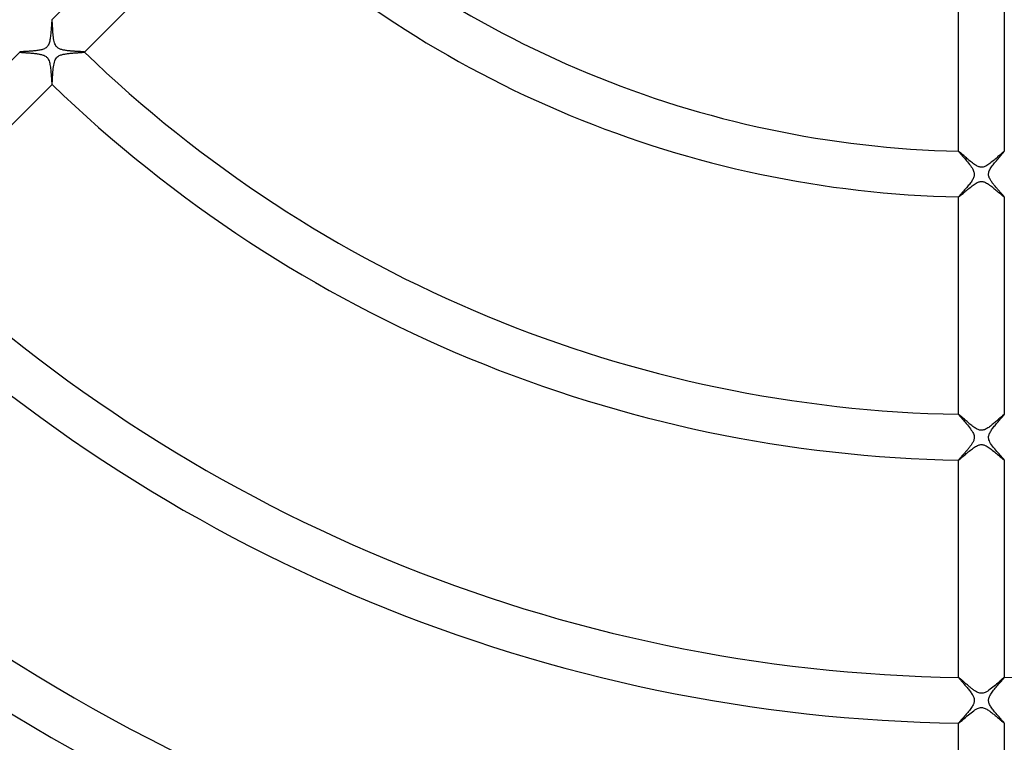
# Model space of a CAD drawing. Header units: millimetres. Extents: x -430 to 430, y -430 to 430.
# Tile 54 of 100: x -84 to 2, y -142 to -78. Entities that reach past the tile are written whole.
import ezdxf

# ---------------------------------------------------------------- set-up
doc = ezdxf.new("R2010")
doc.units = ezdxf.units.MM
doc.layers.add('HIDDEN', color=7, linetype='Continuous')
doc.layers.add('THICK', color=7, linetype='Continuous')

msp = doc.modelspace()

# ---------------------------------------------------------------- linework, layer by layer
at = {"layer": 'HIDDEN'}
for p, q in [((-81.306, -78.478), (-81.307, -78.478)), ((-81.305, -78.477), (-81.306, -78.478)), ((-81.304, -78.477), (-81.305, -78.477)), ((-81.305, -78.477), (-81.305, -78.477)), ((-81.304, -78.478), (-81.304, -78.477)), ((-81.303, -78.478), (-81.304, -78.478)), ((-81.298, -78.491), (-81.303, -78.478)), ((-81.293, -78.519), (-81.298, -78.491)), ((-81.288, -78.561), (-81.293, -78.519)), ((-81.283, -78.616), (-81.288, -78.561)), ((-81.278, -78.683), (-81.283, -78.616)), ((-81.273, -78.763), (-81.278, -78.683)), ((-81.268, -78.854), (-81.273, -78.763)), ((-81.262, -78.956), (-81.268, -78.854)), ((-81.256, -79.069), (-81.262, -78.956)), ((-81.248, -79.192), (-81.256, -79.069)), ((-81.24, -79.324), (-81.248, -79.192)), ((-81.231, -79.46), (-81.24, -79.324)), ((-81.221, -79.597), (-81.231, -79.46)), ((-81.209, -79.735), (-81.221, -79.597)), ((-81.196, -79.872), (-81.209, -79.735)), ((-81.18, -80.005), (-81.196, -79.872)), ((-81.162, -80.133), (-81.18, -80.005)), ((-81.141, -80.257), (-81.162, -80.133)), ((-81.116, -80.376), (-81.141, -80.257)), ((-81.087, -80.489), (-81.116, -80.376)), ((-81.052, -80.592), (-81.087, -80.489)), ((-81.014, -80.678), (-81.052, -80.592)), ((-80.975, -80.75), (-81.014, -80.678)), ((-80.934, -80.809), (-80.975, -80.75)), ((-80.889, -80.862), (-80.934, -80.809)), ((-80.838, -80.91), (-80.889, -80.862)), ((-80.782, -80.953), (-80.838, -80.91)), ((-80.723, -80.991), (-80.782, -80.953)), ((-84.132, -81.304), (-84.133, -81.305)), ((-84.133, -81.305), (-84.133, -81.305)), ((-84.133, -81.305), (-84.133, -81.306)), ((-84.133, -81.306), (-84.132, -81.306)), ((-84.132, -81.303), (-84.132, -81.304)), ((-84.132, -81.306), (-84.132, -81.307)), ((-84.132, -81.307), (-84.126, -81.31)), ((-84.126, -81.31), (-84.114, -81.314)), ((-84.114, -81.314), (-84.096, -81.317)), ((-84.096, -81.317), (-84.073, -81.321)), ((-84.073, -81.321), (-84.045, -81.324)), ((-84.045, -81.324), (-84.011, -81.328)), ((-84.011, -81.328), (-83.973, -81.332)), ((-83.973, -81.332), (-83.93, -81.336)), ((-83.93, -81.336), (-83.882, -81.34)), ((-83.882, -81.34), (-83.831, -81.344)), ((-83.831, -81.344), (-83.777, -81.348)), ((-83.777, -81.348), (-83.718, -81.352)), ((-83.718, -81.352), (-83.657, -81.357)), ((-83.657, -81.357), (-83.593, -81.361)), ((-83.593, -81.361), (-83.526, -81.366)), ((-83.526, -81.366), (-83.456, -81.371)), ((-83.456, -81.371), (-83.384, -81.377)), ((-83.384, -81.377), (-83.31, -81.382)), ((-83.31, -81.382), (-83.234, -81.388)), ((-83.234, -81.388), (-83.157, -81.395)), ((-83.157, -81.395), (-83.078, -81.401)), ((-83.078, -81.401), (-82.997, -81.409)), ((-82.997, -81.409), (-82.916, -81.417)), ((-82.916, -81.417), (-82.834, -81.425)), ((-82.834, -81.425), (-82.753, -81.434)), ((-82.753, -81.434), (-82.674, -81.444)), ((-82.674, -81.444), (-82.595, -81.454)), ((-82.595, -81.454), (-82.518, -81.466)), ((-82.518, -81.466), (-82.444, -81.478)), ((-82.444, -81.478), (-82.371, -81.491)), ((-82.371, -81.491), (-82.301, -81.506)), ((-82.301, -81.506), (-82.231, -81.523)), ((-82.231, -81.523), (-82.16, -81.542)), ((-82.16, -81.542), (-82.089, -81.565)), ((-82.089, -81.565), (-82.02, -81.591)), ((-82.02, -81.591), (-81.953, -81.622)), ((-81.953, -81.622), (-81.89, -81.657)), ((-81.89, -81.657), (-81.83, -81.697)), ((-81.83, -81.697), (-81.774, -81.744)), ((-81.774, -81.744), (-81.725, -81.796)), ((-81.725, -81.796), (-81.681, -81.852)), ((-80.66, -81.023), (-80.723, -80.991)), ((-80.595, -81.051), (-80.66, -81.023)), ((-80.527, -81.075), (-80.595, -81.051)), ((-80.458, -81.096), (-80.527, -81.075)), ((-80.388, -81.114), (-80.458, -81.096)), ((-80.319, -81.129), (-80.388, -81.114)), ((-80.251, -81.143), (-80.319, -81.129)), ((-80.181, -81.155), (-80.251, -81.143)), ((-80.109, -81.166), (-80.181, -81.155)), ((-80.035, -81.176), (-80.109, -81.166)), ((-79.959, -81.186), (-80.035, -81.176)), ((-79.882, -81.194), (-79.959, -81.186)), ((-79.804, -81.202), (-79.882, -81.194)), ((-79.725, -81.21), (-79.804, -81.202)), ((-79.646, -81.217), (-79.725, -81.21)), ((-79.568, -81.223), (-79.646, -81.217)), ((-79.49, -81.229), (-79.568, -81.223)), ((-79.414, -81.234), (-79.49, -81.229)), ((-79.34, -81.239), (-79.414, -81.234)), ((-79.267, -81.244), (-79.34, -81.239)), ((-79.196, -81.248), (-79.267, -81.244)), ((-79.127, -81.252), (-79.196, -81.248)), ((-79.06, -81.256), (-79.127, -81.252)), ((-78.996, -81.26), (-79.06, -81.256)), ((-78.934, -81.263), (-78.996, -81.26)), ((-78.875, -81.267), (-78.934, -81.263)), ((-78.82, -81.27), (-78.875, -81.267)), ((-78.767, -81.273), (-78.82, -81.27)), ((-78.718, -81.276), (-78.767, -81.273)), ((-78.673, -81.279), (-78.718, -81.276)), ((-78.632, -81.282), (-78.673, -81.279)), ((-78.595, -81.285), (-78.632, -81.282)), ((-78.562, -81.288), (-78.595, -81.285)), ((-78.535, -81.291), (-78.562, -81.288)), ((-78.513, -81.294), (-78.535, -81.291)), ((-78.496, -81.297), (-78.513, -81.294)), ((-78.484, -81.3), (-78.496, -81.297)), ((-78.478, -81.303), (-78.484, -81.3)), ((-78.478, -81.304), (-78.478, -81.303)), ((-78.477, -81.304), (-78.478, -81.304)), ((-78.478, -81.306), (-78.477, -81.305)), ((-78.478, -81.307), (-78.478, -81.306)), ((-78.477, -81.305), (-78.477, -81.304)), ((-78.477, -81.305), (-78.477, -81.305)), ((-81.681, -81.852), (-81.641, -81.916)), ((-81.641, -81.916), (-81.603, -81.992)), ((-81.603, -81.992), (-81.568, -82.081)), ((-81.568, -82.081), (-81.537, -82.179)), ((-81.537, -82.179), (-81.51, -82.282)), ((-81.51, -82.282), (-81.488, -82.389)), ((-81.488, -82.389), (-81.469, -82.499)), ((-81.469, -82.499), (-81.452, -82.615)), ((-81.452, -82.615), (-81.436, -82.734)), ((-81.436, -82.734), (-81.423, -82.857)), ((-81.423, -82.857), (-81.41, -82.981)), ((-81.41, -82.981), (-81.399, -83.106)), ((-81.399, -83.106), (-81.389, -83.23)), ((-81.389, -83.23), (-81.379, -83.351)), ((-81.379, -83.351), (-81.371, -83.466)), ((-81.371, -83.466), (-81.363, -83.576)), ((-81.363, -83.576), (-81.355, -83.679)), ((-81.355, -83.679), (-81.348, -83.773)), ((-81.348, -83.773), (-81.341, -83.859)), ((-81.341, -83.859), (-81.335, -83.935)), ((-81.335, -83.935), (-81.329, -84)), ((-81.329, -84), (-81.323, -84.053)), ((-81.323, -84.053), (-81.318, -84.093)), ((-81.318, -84.093), (-81.312, -84.12)), ((-81.312, -84.12), (-81.307, -84.132)), ((-81.307, -84.132), (-81.306, -84.132)), ((-81.306, -84.132), (-81.306, -84.133)), ((-81.306, -84.133), (-81.305, -84.133)), ((-81.305, -84.133), (-81.304, -84.132)), ((-81.305, -84.133), (-81.305, -84.133)), ((-81.304, -84.132), (-81.303, -84.132)), ((-1.999, -89.978), (-2, -89.979)), ((-2, -89.979), (-2, -89.98)), ((-2, -89.98), (-2, -89.98)), ((-1.998, -89.978), (-1.999, -89.978)), ((-1.999, -89.978), (-1.999, -89.978)), ((-1.998, -89.978), (-1.998, -89.978)), ((-1.987, -89.982), (-1.998, -89.978)), ((-1.967, -89.996), (-1.987, -89.982)), ((-1.939, -90.017), (-1.967, -89.996)), ((-1.904, -90.047), (-1.939, -90.017)), ((-1.86, -90.084), (-1.904, -90.047)), ((-1.811, -90.128), (-1.86, -90.084)), ((-1.755, -90.177), (-1.811, -90.128)), ((-1.693, -90.232), (-1.755, -90.177)), ((-1.626, -90.292), (-1.693, -90.232)), ((-1.555, -90.356), (-1.626, -90.292)), ((-1.48, -90.423), (-1.555, -90.356)), ((-1.401, -90.493), (-1.48, -90.423)), ((1.526, -90.381), (1.447, -90.452)), ((1.602, -90.314), (1.526, -90.381)), ((1.673, -90.25), (1.602, -90.314)), ((1.738, -90.192), (1.673, -90.25)), ((1.798, -90.139), (1.738, -90.192)), ((1.851, -90.092), (1.798, -90.139)), ((1.897, -90.052), (1.851, -90.092)), ((1.935, -90.021), (1.897, -90.052)), ((1.965, -89.997), (1.935, -90.021)), ((1.986, -89.983), (1.965, -89.997)), ((1.997, -89.978), (1.986, -89.983)), ((1.998, -89.978), (1.997, -89.978)), ((1.999, -89.978), (1.998, -89.978)), ((2, -89.979), (1.999, -89.978)), ((1.999, -89.978), (1.999, -89.978)), ((2, -89.98), (2, -89.979)), ((2, -89.98), (2, -89.98)), ((-1.319, -90.566), (-1.401, -90.493)), ((-1.235, -90.639), (-1.319, -90.566)), ((-1.148, -90.714), (-1.235, -90.639)), ((-1.06, -90.788), (-1.148, -90.714)), ((-0.97, -90.863), (-1.06, -90.788)), ((-0.88, -90.936), (-0.97, -90.863)), ((-0.79, -91.006), (-0.88, -90.936)), ((-0.702, -91.072), (-0.79, -91.006)), ((-0.614, -91.133), (-0.702, -91.072)), ((-0.528, -91.189), (-0.614, -91.133)), ((-0.444, -91.239), (-0.528, -91.189)), ((-0.365, -91.28), (-0.444, -91.239)), ((-0.293, -91.313), (-0.365, -91.28)), ((0.387, -91.27), (0.304, -91.308)), ((0.473, -91.223), (0.387, -91.27)), ((0.561, -91.169), (0.473, -91.223)), ((0.65, -91.109), (0.561, -91.169)), ((0.74, -91.044), (0.65, -91.109)), ((0.831, -90.975), (0.74, -91.044)), ((0.922, -90.902), (0.831, -90.975)), ((1.013, -90.828), (0.922, -90.902)), ((1.103, -90.752), (1.013, -90.828)), ((1.192, -90.676), (1.103, -90.752)), ((1.279, -90.601), (1.192, -90.676)), ((1.364, -90.526), (1.279, -90.601)), ((1.447, -90.452), (1.364, -90.526)), ((-0.226, -91.338), (-0.293, -91.313)), ((-0.163, -91.355), (-0.226, -91.338)), ((-0.101, -91.368), (-0.163, -91.355)), ((-0.039, -91.374), (-0.101, -91.368)), ((0.024, -91.375), (-0.039, -91.374)), ((0.088, -91.37), (0.024, -91.375)), ((0.155, -91.357), (0.088, -91.37)), ((0.227, -91.337), (0.155, -91.357)), ((0.304, -91.308), (0.227, -91.337)), ((-0.906, -93.076), (-0.813, -93.004)), ((-0.813, -93.004), (-0.721, -92.937)), ((-0.721, -92.937), (-0.631, -92.873)), ((-0.631, -92.873), (-0.541, -92.816)), ((-0.541, -92.816), (-0.455, -92.765)), ((-0.455, -92.765), (-0.371, -92.721)), ((-0.371, -92.721), (-0.293, -92.686)), ((-0.293, -92.686), (-0.223, -92.661)), ((-0.223, -92.661), (-0.158, -92.643)), ((-0.158, -92.643), (-0.1, -92.632)), ((-0.1, -92.632), (-0.045, -92.626)), ((-0.045, -92.626), (0.009, -92.625)), ((0.009, -92.625), (0.063, -92.627)), ((0.063, -92.627), (0.116, -92.635)), ((0.116, -92.635), (0.169, -92.646)), ((0.169, -92.646), (0.227, -92.662)), ((0.227, -92.662), (0.291, -92.686)), ((0.291, -92.686), (0.364, -92.718)), ((0.364, -92.718), (0.446, -92.76)), ((0.446, -92.76), (0.534, -92.811)), ((0.534, -92.811), (0.624, -92.869)), ((0.624, -92.869), (0.715, -92.932)), ((0.715, -92.932), (0.808, -93.001)), ((0.808, -93.001), (0.901, -93.072)), ((-1.898, -93.909), (-1.852, -93.871)), ((-1.852, -93.871), (-1.799, -93.827)), ((-1.799, -93.827), (-1.74, -93.777)), ((-1.74, -93.777), (-1.674, -93.721)), ((-1.674, -93.721), (-1.603, -93.66)), ((-1.603, -93.66), (-1.528, -93.594)), ((-1.528, -93.594), (-1.448, -93.526)), ((-1.448, -93.526), (-1.364, -93.454)), ((-1.364, -93.454), (-1.276, -93.379)), ((-1.276, -93.379), (-1.186, -93.303)), ((-1.186, -93.303), (-1.093, -93.226)), ((-1.093, -93.226), (-1, -93.15)), ((-1, -93.15), (-0.906, -93.076)), ((0.901, -93.072), (0.995, -93.146)), ((0.995, -93.146), (1.088, -93.222)), ((1.088, -93.222), (1.179, -93.297)), ((1.179, -93.297), (1.268, -93.372)), ((1.268, -93.372), (1.355, -93.446)), ((1.355, -93.446), (1.439, -93.518)), ((1.439, -93.518), (1.52, -93.588)), ((1.52, -93.588), (1.597, -93.654)), ((1.597, -93.654), (1.669, -93.716)), ((1.669, -93.716), (1.736, -93.773)), ((1.736, -93.773), (1.796, -93.825)), ((1.796, -93.825), (1.85, -93.87)), ((1.85, -93.87), (1.897, -93.908)), ((-2, -93.976), (-2, -93.977)), ((-2, -93.977), (-2, -93.978)), ((-2, -93.978), (-1.999, -93.978)), ((-1.999, -93.978), (-1.999, -93.978)), ((-1.999, -93.978), (-1.998, -93.979)), ((-1.998, -93.979), (-1.998, -93.979)), ((-1.998, -93.979), (-1.986, -93.974)), ((-1.986, -93.974), (-1.965, -93.961)), ((-1.965, -93.961), (-1.936, -93.939)), ((-1.936, -93.939), (-1.898, -93.909)), ((1.897, -93.908), (1.935, -93.939)), ((1.935, -93.939), (1.965, -93.961)), ((1.965, -93.961), (1.986, -93.974)), ((1.986, -93.974), (1.997, -93.979)), ((1.997, -93.979), (1.998, -93.979)), ((1.998, -93.979), (1.999, -93.978)), ((1.999, -93.978), (1.999, -93.978)), ((1.999, -93.978), (2, -93.978)), ((2, -93.977), (2, -93.976)), ((2, -93.978), (2, -93.977)), ((-1.999, -112.983), (-2, -112.983)), ((-2, -112.983), (-2, -112.984)), ((-2, -112.984), (-2, -112.985)), ((-1.998, -112.982), (-1.999, -112.983)), ((-1.999, -112.983), (-1.999, -112.983)), ((-1.998, -112.982), (-1.998, -112.982)), ((-1.986, -112.987), (-1.998, -112.982)), ((-1.966, -113.001), (-1.986, -112.987)), ((-1.938, -113.023), (-1.966, -113.001)), ((-1.901, -113.053), (-1.938, -113.023)), ((-1.858, -113.09), (-1.901, -113.053)), ((-1.809, -113.133), (-1.858, -113.09)), ((-1.754, -113.181), (-1.809, -113.133)), ((-1.694, -113.234), (-1.754, -113.181)), ((-1.63, -113.291), (-1.694, -113.234)), ((-1.562, -113.352), (-1.63, -113.291)), ((-1.491, -113.416), (-1.562, -113.352)), ((-1.416, -113.482), (-1.491, -113.416)), ((-1.339, -113.55), (-1.416, -113.482)), ((-1.259, -113.62), (-1.339, -113.55)), ((-1.176, -113.691), (-1.259, -113.62)), ((-1.092, -113.763), (-1.176, -113.691)), ((1.242, -113.635), (1.17, -113.696)), ((1.312, -113.574), (1.242, -113.635)), ((1.379, -113.515), (1.312, -113.574)), ((1.444, -113.458), (1.379, -113.515)), ((1.506, -113.403), (1.444, -113.458)), ((1.565, -113.35), (1.506, -113.403)), ((1.621, -113.3), (1.565, -113.35)), ((1.674, -113.253), (1.621, -113.3)), ((1.723, -113.208), (1.674, -113.253)), ((1.769, -113.168), (1.723, -113.208)), ((1.812, -113.13), (1.769, -113.168)), ((1.851, -113.096), (1.812, -113.13)), ((1.885, -113.067), (1.851, -113.096)), ((1.915, -113.041), (1.885, -113.067)), ((1.941, -113.02), (1.915, -113.041)), ((1.962, -113.004), (1.941, -113.02)), ((1.978, -112.992), (1.962, -113.004)), ((1.99, -112.985), (1.978, -112.992)), ((1.997, -112.982), (1.99, -112.985)), ((1.999, -112.983), (1.998, -112.982)), ((1.998, -112.982), (1.997, -112.982)), ((2, -112.983), (1.999, -112.983)), ((1.999, -112.983), (1.999, -112.983)), ((2, -112.984), (2, -112.983)), ((2, -112.985), (2, -112.984)), ((-1.006, -113.835), (-1.092, -113.763)), ((-0.92, -113.905), (-1.006, -113.835)), ((-0.834, -113.972), (-0.92, -113.905)), ((-0.75, -114.036), (-0.834, -113.972)), ((-0.668, -114.097), (-0.75, -114.036)), ((-0.587, -114.152), (-0.668, -114.097)), ((-0.508, -114.202), (-0.587, -114.152)), ((-0.432, -114.246), (-0.508, -114.202)), ((-0.361, -114.283), (-0.432, -114.246)), ((-0.294, -114.312), (-0.361, -114.283)), ((-0.231, -114.336), (-0.294, -114.312)), ((-0.171, -114.353), (-0.231, -114.336)), ((-0.112, -114.366), (-0.171, -114.353)), ((-0.053, -114.373), (-0.112, -114.366)), ((0.007, -114.375), (-0.053, -114.373)), ((0.067, -114.372), (0.007, -114.375)), ((0.128, -114.363), (0.067, -114.372)), ((0.193, -114.348), (0.128, -114.363)), ((0.26, -114.326), (0.193, -114.348)), ((0.331, -114.297), (0.26, -114.326)), ((0.405, -114.261), (0.331, -114.297)), ((0.48, -114.219), (0.405, -114.261)), ((0.556, -114.173), (0.48, -114.219)), ((0.633, -114.121), (0.556, -114.173)), ((0.71, -114.067), (0.633, -114.121)), ((0.788, -114.009), (0.71, -114.067)), ((0.865, -113.948), (0.788, -114.009)), ((0.943, -113.886), (0.865, -113.948)), ((1.02, -113.823), (0.943, -113.886)), ((1.096, -113.759), (1.02, -113.823)), ((1.17, -113.696), (1.096, -113.759)), ((-1.238, -116.348), (-1.151, -116.275)), ((-1.151, -116.275), (-1.061, -116.201)), ((-1.061, -116.201), (-0.971, -116.128)), ((-0.971, -116.128), (-0.881, -116.057)), ((-0.881, -116.057), (-0.79, -115.987)), ((-0.79, -115.987), (-0.7, -115.922)), ((-0.7, -115.922), (-0.611, -115.86)), ((-0.611, -115.86), (-0.523, -115.804)), ((-0.523, -115.804), (-0.436, -115.755)), ((-0.436, -115.755), (-0.352, -115.712)), ((-0.352, -115.712), (-0.272, -115.678)), ((-0.272, -115.678), (-0.197, -115.653)), ((-0.197, -115.653), (-0.127, -115.637)), ((-0.127, -115.637), (-0.06, -115.627)), ((-0.06, -115.627), (0.004, -115.625)), ((0.004, -115.625), (0.069, -115.628)), ((0.069, -115.628), (0.133, -115.638)), ((0.133, -115.638), (0.197, -115.653)), ((0.197, -115.653), (0.265, -115.675)), ((0.265, -115.675), (0.336, -115.705)), ((0.336, -115.705), (0.413, -115.742)), ((0.413, -115.742), (0.496, -115.789)), ((0.496, -115.789), (0.583, -115.842)), ((0.583, -115.842), (0.672, -115.903)), ((0.672, -115.903), (0.764, -115.969)), ((0.764, -115.969), (0.857, -116.039)), ((0.857, -116.039), (0.952, -116.113)), ((0.952, -116.113), (1.047, -116.19)), ((1.047, -116.19), (1.141, -116.268)), ((1.141, -116.268), (1.233, -116.344)), ((-2, -116.98), (-2, -116.981)), ((-2, -116.981), (-2, -116.982)), ((-2, -116.982), (-1.999, -116.982)), ((-1.999, -116.982), (-1.999, -116.983)), ((-1.999, -116.983), (-1.998, -116.983)), ((-1.998, -116.983), (-1.998, -116.983)), ((-1.998, -116.983), (-1.988, -116.98)), ((-1.988, -116.98), (-1.972, -116.97)), ((-1.972, -116.97), (-1.95, -116.954)), ((-1.95, -116.954), (-1.921, -116.931)), ((-1.921, -116.931), (-1.885, -116.902)), ((-1.885, -116.902), (-1.843, -116.867)), ((-1.843, -116.867), (-1.795, -116.827)), ((-1.795, -116.827), (-1.742, -116.781)), ((-1.742, -116.781), (-1.683, -116.731)), ((-1.683, -116.731), (-1.619, -116.676)), ((-1.619, -116.676), (-1.551, -116.617)), ((-1.551, -116.617), (-1.478, -116.554)), ((-1.478, -116.554), (-1.402, -116.488)), ((-1.402, -116.488), (-1.322, -116.419)), ((-1.322, -116.419), (-1.238, -116.348)), ((1.233, -116.344), (1.322, -116.42)), ((1.322, -116.42), (1.408, -116.494)), ((1.408, -116.494), (1.491, -116.565)), ((1.491, -116.565), (1.57, -116.633)), ((1.57, -116.633), (1.644, -116.697)), ((1.644, -116.697), (1.713, -116.757)), ((1.713, -116.757), (1.777, -116.812)), ((1.777, -116.812), (1.835, -116.861)), ((1.835, -116.861), (1.885, -116.903)), ((1.885, -116.903), (1.928, -116.937)), ((1.928, -116.937), (1.961, -116.962)), ((1.961, -116.962), (1.985, -116.978)), ((1.985, -116.978), (1.997, -116.983)), ((1.997, -116.983), (1.998, -116.983)), ((1.998, -116.983), (1.999, -116.983)), ((1.999, -116.983), (1.999, -116.982)), ((1.999, -116.982), (2, -116.982)), ((2, -116.981), (2, -116.98)), ((2, -116.982), (2, -116.981)), ((-1.999, -135.986), (-2, -135.986)), ((-2, -135.986), (-2, -135.987)), ((-2, -135.987), (-2, -135.988)), ((-1.998, -135.985), (-1.999, -135.986)), ((-1.999, -135.986), (-1.999, -135.986)), ((-1.998, -135.985), (-1.998, -135.985)), ((-1.99, -135.988), (-1.998, -135.985)), ((-1.977, -135.996), (-1.99, -135.988)), ((-1.959, -136.009), (-1.977, -135.996)), ((-1.937, -136.026), (-1.959, -136.009)), ((-1.911, -136.048), (-1.937, -136.026)), ((-1.88, -136.074), (-1.911, -136.048)), ((-1.846, -136.103), (-1.88, -136.074)), ((1.881, -136.073), (1.825, -136.121)), ((1.926, -136.035), (1.881, -136.073)), ((1.961, -136.008), (1.926, -136.035)), ((1.985, -135.991), (1.961, -136.008)), ((1.997, -135.985), (1.985, -135.991)), ((1.998, -135.985), (1.997, -135.985)), ((1.999, -135.986), (1.998, -135.985)), ((2, -135.986), (1.999, -135.986)), ((1.999, -135.986), (1.999, -135.986)), ((2, -135.987), (2, -135.986)), ((2, -135.988), (2, -135.987)), ((-1.808, -136.136), (-1.846, -136.103)), ((-1.767, -136.172), (-1.808, -136.136)), ((-1.723, -136.211), (-1.767, -136.172)), ((-1.677, -136.252), (-1.723, -136.211)), ((-1.628, -136.295), (-1.677, -136.252)), ((-1.577, -136.341), (-1.628, -136.295)), ((-1.523, -136.388), (-1.577, -136.341)), ((-1.468, -136.437), (-1.523, -136.388)), ((-1.411, -136.488), (-1.468, -136.437)), ((-1.353, -136.539), (-1.411, -136.488)), ((-1.293, -136.591), (-1.353, -136.539)), ((-1.232, -136.644), (-1.293, -136.591)), ((-1.17, -136.697), (-1.232, -136.644)), ((-1.109, -136.75), (-1.17, -136.697)), ((-1.047, -136.801), (-1.109, -136.75)), ((-0.986, -136.852), (-1.047, -136.801)), ((-0.925, -136.902), (-0.986, -136.852)), ((-0.864, -136.95), (-0.925, -136.902)), ((-0.804, -136.996), (-0.864, -136.95)), ((0.882, -136.936), (0.769, -137.024)), ((0.996, -136.844), (0.882, -136.936)), ((1.108, -136.75), (0.996, -136.844)), ((1.219, -136.655), (1.108, -136.75)), ((1.325, -136.564), (1.219, -136.655)), ((1.425, -136.475), (1.325, -136.564)), ((1.52, -136.392), (1.425, -136.475)), ((1.608, -136.314), (1.52, -136.392)), ((1.688, -136.242), (1.608, -136.314)), ((1.761, -136.177), (1.688, -136.242)), ((1.825, -136.121), (1.761, -136.177)), ((-0.745, -137.041), (-0.804, -136.996)), ((-0.687, -137.083), (-0.745, -137.041)), ((-0.63, -137.123), (-0.687, -137.083)), ((-0.573, -137.161), (-0.63, -137.123)), ((-0.511, -137.2), (-0.573, -137.161)), ((-0.446, -137.239), (-0.511, -137.2)), ((-0.377, -137.275), (-0.446, -137.239)), ((-0.305, -137.308), (-0.377, -137.275)), ((-0.23, -137.336), (-0.305, -137.308)), ((-0.154, -137.358), (-0.23, -137.336)), ((-0.078, -137.371), (-0.154, -137.358)), ((-0.002, -137.375), (-0.078, -137.371)), ((0.073, -137.371), (-0.002, -137.375)), ((0.153, -137.358), (0.073, -137.371)), ((0.239, -137.333), (0.153, -137.358)), ((0.334, -137.295), (0.239, -137.333)), ((0.438, -137.243), (0.334, -137.295)), ((0.546, -137.179), (0.438, -137.243)), ((0.656, -137.105), (0.546, -137.179)), ((0.769, -137.024), (0.656, -137.105)), ((-0.35, -138.711), (-0.251, -138.671)), ((-0.251, -138.671), (-0.161, -138.644)), ((-0.161, -138.644), (-0.077, -138.629)), ((-0.077, -138.629), (0.002, -138.625)), ((0.002, -138.625), (0.081, -138.63)), ((0.081, -138.63), (0.161, -138.644)), ((0.161, -138.644), (0.24, -138.667)), ((0.24, -138.667), (0.319, -138.697)), ((-1.53, -139.6), (-1.437, -139.52)), ((-1.437, -139.52), (-1.339, -139.435)), ((-1.339, -139.435), (-1.235, -139.347)), ((-1.235, -139.347), (-1.126, -139.255)), ((-1.126, -139.255), (-1.013, -139.163)), ((-1.013, -139.163), (-0.9, -139.073)), ((-0.9, -139.073), (-0.787, -138.986)), ((-0.787, -138.986), (-0.675, -138.904)), ((-0.675, -138.904), (-0.564, -138.83)), ((-0.564, -138.83), (-0.455, -138.765)), ((-0.455, -138.765), (-0.35, -138.711)), ((0.319, -138.697), (0.395, -138.733)), ((0.395, -138.733), (0.469, -138.773)), ((0.469, -138.773), (0.54, -138.815)), ((0.54, -138.815), (0.607, -138.859)), ((0.607, -138.859), (0.671, -138.903)), ((0.671, -138.903), (0.736, -138.949)), ((0.736, -138.949), (0.802, -138.998)), ((0.802, -138.998), (0.87, -139.049)), ((0.87, -139.049), (0.938, -139.103)), ((0.938, -139.103), (1.007, -139.158)), ((1.007, -139.158), (1.076, -139.214)), ((1.076, -139.214), (1.145, -139.272)), ((1.145, -139.272), (1.214, -139.33)), ((1.214, -139.33), (1.283, -139.388)), ((1.283, -139.388), (1.352, -139.447)), ((1.352, -139.447), (1.418, -139.504)), ((1.418, -139.504), (1.482, -139.559)), ((-2, -139.983), (-2, -139.984)), ((-2, -139.984), (-2, -139.985)), ((-2, -139.985), (-1.999, -139.985)), ((-1.999, -139.985), (-1.999, -139.985)), ((-1.999, -139.985), (-1.998, -139.986)), ((-1.998, -139.986), (-1.998, -139.986)), ((-1.998, -139.986), (-1.985, -139.981)), ((-1.985, -139.981), (-1.962, -139.965)), ((-1.962, -139.965), (-1.928, -139.939)), ((-1.928, -139.939), (-1.884, -139.904)), ((-1.884, -139.904), (-1.83, -139.859)), ((-1.83, -139.859), (-1.767, -139.805)), ((-1.767, -139.805), (-1.695, -139.744)), ((-1.695, -139.744), (-1.616, -139.675)), ((-1.616, -139.675), (-1.53, -139.6)), ((1.482, -139.559), (1.544, -139.613)), ((1.544, -139.613), (1.604, -139.664)), ((1.604, -139.664), (1.661, -139.714)), ((1.661, -139.714), (1.714, -139.76)), ((1.714, -139.76), (1.764, -139.803)), ((1.764, -139.803), (1.811, -139.843)), ((1.811, -139.843), (1.853, -139.878)), ((1.853, -139.878), (1.891, -139.91)), ((1.891, -139.91), (1.924, -139.936)), ((1.924, -139.936), (1.951, -139.957)), ((1.951, -139.957), (1.973, -139.973)), ((1.973, -139.973), (1.988, -139.983)), ((1.988, -139.983), (1.997, -139.986)), ((1.997, -139.986), (1.998, -139.986)), ((1.998, -139.986), (1.999, -139.985)), ((1.999, -139.985), (1.999, -139.985)), ((1.999, -139.985), (2, -139.985)), ((2, -139.984), (2, -139.983)), ((2, -139.985), (2, -139.984))]:
    msp.add_line(p, q, dxfattribs=at)
at = {"layer": 'THICK'}
for p, q in [((-81.307, -78.478), (-67.865, -65.037)), ((-65.037, -67.865), (-78.478, -81.307)), ((-2, -89.98), (-2, -70.969)), ((2, -70.969), (2, -89.98)), ((-81.371, -79.172), (-81.379, -79.279)), ((-81.364, -79.069), (-81.371, -79.172)), ((-81.357, -78.972), (-81.364, -79.069)), ((-81.35, -78.882), (-81.357, -78.972)), ((-81.344, -78.798), (-81.35, -78.882)), ((-81.338, -78.722), (-81.344, -78.798)), ((-81.332, -78.654), (-81.338, -78.722)), ((-81.327, -78.596), (-81.332, -78.654)), ((-81.321, -78.549), (-81.327, -78.596)), ((-81.316, -78.513), (-81.321, -78.549)), ((-81.311, -78.489), (-81.316, -78.513)), ((-81.307, -78.478), (-81.311, -78.489)), ((-81.455, -80.049), (-81.471, -80.152)), ((-81.441, -79.943), (-81.455, -80.049)), ((-81.428, -79.835), (-81.441, -79.943)), ((-81.417, -79.724), (-81.428, -79.835)), ((-81.406, -79.612), (-81.417, -79.724)), ((-81.396, -79.5), (-81.406, -79.612)), ((-81.387, -79.389), (-81.396, -79.5)), ((-81.379, -79.279), (-81.387, -79.389)), ((-81.828, -80.935), (-81.892, -80.979)), ((-81.77, -80.887), (-81.828, -80.935)), ((-81.719, -80.833), (-81.77, -80.887)), ((-81.673, -80.77), (-81.719, -80.833)), ((-81.63, -80.699), (-81.673, -80.77)), ((-81.592, -80.619), (-81.63, -80.699)), ((-81.56, -80.532), (-81.592, -80.619)), ((-81.532, -80.441), (-81.56, -80.532)), ((-81.508, -80.346), (-81.532, -80.441)), ((-81.488, -80.25), (-81.508, -80.346)), ((-81.471, -80.152), (-81.488, -80.25)), ((-97.572, -94.744), (-84.132, -81.303)), ((-84.124, -81.3), (-84.132, -81.303)), ((-84.108, -81.296), (-84.124, -81.3)), ((-84.083, -81.292), (-84.108, -81.296)), ((-84.051, -81.288), (-84.083, -81.292)), ((-84.011, -81.285), (-84.051, -81.288)), ((-83.965, -81.281), (-84.011, -81.285)), ((-83.911, -81.277), (-83.965, -81.281)), ((-83.852, -81.273), (-83.911, -81.277)), ((-83.787, -81.269), (-83.852, -81.273)), ((-83.717, -81.265), (-83.787, -81.269)), ((-83.642, -81.26), (-83.717, -81.265)), ((-83.563, -81.256), (-83.642, -81.26)), ((-83.479, -81.251), (-83.563, -81.256)), ((-83.392, -81.245), (-83.479, -81.251)), ((-83.302, -81.24), (-83.392, -81.245)), ((-83.21, -81.233), (-83.302, -81.24)), ((-83.114, -81.226), (-83.21, -81.233)), ((-83.018, -81.219), (-83.114, -81.226)), ((-82.921, -81.211), (-83.018, -81.219)), ((-82.825, -81.202), (-82.921, -81.211)), ((-82.73, -81.192), (-82.825, -81.202)), ((-82.637, -81.181), (-82.73, -81.192)), ((-82.545, -81.168), (-82.637, -81.181)), ((-82.457, -81.155), (-82.545, -81.168)), ((-82.372, -81.14), (-82.457, -81.155)), ((-82.29, -81.123), (-82.372, -81.14)), ((-82.207, -81.103), (-82.29, -81.123)), ((-82.125, -81.08), (-82.207, -81.103)), ((-82.043, -81.051), (-82.125, -81.08)), ((-81.965, -81.018), (-82.043, -81.051)), ((-81.892, -80.979), (-81.965, -81.018)), ((-80.976, -81.887), (-80.925, -81.814)), ((-80.925, -81.814), (-80.87, -81.753)), ((-80.87, -81.753), (-80.809, -81.7)), ((-80.809, -81.7), (-80.742, -81.654)), ((-80.742, -81.654), (-80.67, -81.615)), ((-80.67, -81.615), (-80.597, -81.583)), ((-80.597, -81.583), (-80.525, -81.557)), ((-80.525, -81.557), (-80.455, -81.536)), ((-80.455, -81.536), (-80.39, -81.519)), ((-80.39, -81.519), (-80.322, -81.503)), ((-80.322, -81.503), (-80.252, -81.489)), ((-80.252, -81.489), (-80.18, -81.476)), ((-80.18, -81.476), (-80.105, -81.464)), ((-80.105, -81.464), (-80.029, -81.452)), ((-80.029, -81.452), (-79.951, -81.442)), ((-79.951, -81.442), (-79.872, -81.433)), ((-79.872, -81.433), (-79.792, -81.424)), ((-79.792, -81.424), (-79.711, -81.416)), ((-79.711, -81.416), (-79.631, -81.408)), ((-79.631, -81.408), (-79.553, -81.401)), ((-79.553, -81.401), (-79.475, -81.394)), ((-79.475, -81.394), (-79.399, -81.388)), ((-79.399, -81.388), (-79.325, -81.382)), ((-79.325, -81.382), (-79.252, -81.377)), ((-79.252, -81.377), (-79.182, -81.371)), ((-79.182, -81.371), (-79.113, -81.367)), ((-79.113, -81.367), (-79.047, -81.362)), ((-79.047, -81.362), (-78.983, -81.357)), ((-78.983, -81.357), (-78.922, -81.353)), ((-78.922, -81.353), (-78.864, -81.349)), ((-78.864, -81.349), (-78.81, -81.345)), ((-78.81, -81.345), (-78.758, -81.341)), ((-78.758, -81.341), (-78.71, -81.337)), ((-78.71, -81.337), (-78.666, -81.333)), ((-78.666, -81.333), (-78.626, -81.33)), ((-78.626, -81.33), (-78.59, -81.326)), ((-78.59, -81.326), (-78.559, -81.323)), ((-78.559, -81.323), (-78.533, -81.319)), ((-78.533, -81.319), (-78.511, -81.316)), ((-78.511, -81.316), (-78.495, -81.313)), ((-78.495, -81.313), (-78.484, -81.31)), ((-78.484, -81.31), (-78.478, -81.307)), ((-81.193, -82.738), (-81.175, -82.595)), ((-81.175, -82.595), (-81.155, -82.457)), ((-81.155, -82.457), (-81.13, -82.323)), ((-81.13, -82.323), (-81.101, -82.197)), ((-81.101, -82.197), (-81.064, -82.079)), ((-81.064, -82.079), (-81.022, -81.974)), ((-81.022, -81.974), (-80.976, -81.887)), ((-81.258, -83.605), (-81.25, -83.471)), ((-81.25, -83.471), (-81.241, -83.329)), ((-81.241, -83.329), (-81.232, -83.183)), ((-81.232, -83.183), (-81.22, -83.034)), ((-81.22, -83.034), (-81.208, -82.885)), ((-81.208, -82.885), (-81.193, -82.738)), ((-81.303, -84.132), (-94.744, -97.572)), ((-81.303, -84.132), (-81.297, -84.114)), ((-81.297, -84.114), (-81.291, -84.074)), ((-81.291, -84.074), (-81.285, -84.014)), ((-81.285, -84.014), (-81.279, -83.934)), ((-81.279, -83.934), (-81.272, -83.838)), ((-81.272, -83.838), (-81.265, -83.728)), ((-81.265, -83.728), (-81.258, -83.605)), ((-2, -89.98), (-1.994, -89.995)), ((-1.994, -89.995), (-1.975, -90.022)), ((-1.975, -90.022), (-1.944, -90.062)), ((-1.944, -90.062), (-1.903, -90.112)), ((-1.903, -90.112), (-1.852, -90.173)), ((-1.852, -90.173), (-1.792, -90.243)), ((-1.792, -90.243), (-1.725, -90.322)), ((-1.725, -90.322), (-1.651, -90.407)), ((-1.651, -90.407), (-1.572, -90.499)), ((1.603, -90.463), (1.67, -90.385)), ((1.67, -90.385), (1.732, -90.313)), ((1.732, -90.313), (1.79, -90.245)), ((1.79, -90.245), (1.843, -90.184)), ((1.843, -90.184), (1.888, -90.13)), ((1.888, -90.13), (1.927, -90.083)), ((1.927, -90.083), (1.958, -90.044)), ((1.958, -90.044), (1.981, -90.013)), ((1.981, -90.013), (1.995, -89.992)), ((1.995, -89.992), (2, -89.98)), ((-1.572, -90.499), (-1.488, -90.596)), ((-1.488, -90.596), (-1.401, -90.698)), ((-1.401, -90.698), (-1.311, -90.804)), ((-1.311, -90.804), (-1.222, -90.912)), ((-1.222, -90.912), (-1.134, -91.02)), ((-1.134, -91.02), (-1.049, -91.128)), ((-1.049, -91.128), (-0.968, -91.235)), ((-0.968, -91.235), (-0.893, -91.34)), ((0.887, -91.349), (0.948, -91.262)), ((0.948, -91.262), (1.014, -91.174)), ((1.014, -91.174), (1.083, -91.084)), ((1.083, -91.084), (1.156, -90.993)), ((1.156, -90.993), (1.231, -90.901)), ((1.231, -90.901), (1.306, -90.81)), ((1.306, -90.81), (1.383, -90.719)), ((1.383, -90.719), (1.459, -90.63)), ((1.459, -90.63), (1.532, -90.545)), ((1.532, -90.545), (1.603, -90.463)), ((-0.893, -91.34), (-0.825, -91.443)), ((-0.825, -91.443), (-0.766, -91.542)), ((-0.766, -91.542), (-0.717, -91.636)), ((-0.717, -91.636), (-0.681, -91.72)), ((-0.681, -91.72), (-0.655, -91.795)), ((-0.644, -92.158), (-0.662, -92.224)), ((-0.655, -91.795), (-0.639, -91.86)), ((-0.632, -92.096), (-0.644, -92.158)), ((-0.639, -91.86), (-0.629, -91.919)), ((-0.626, -92.037), (-0.632, -92.096)), ((-0.629, -91.919), (-0.625, -91.978)), ((-0.625, -91.978), (-0.626, -92.037)), ((0.625, -92.013), (0.627, -91.939)), ((0.63, -92.087), (0.625, -92.013)), ((0.627, -91.939), (0.638, -91.862)), ((0.644, -92.16), (0.63, -92.087)), ((0.638, -91.862), (0.659, -91.782)), ((0.665, -92.231), (0.644, -92.16)), ((0.659, -91.782), (0.69, -91.697)), ((0.69, -91.697), (0.73, -91.61)), ((0.73, -91.61), (0.777, -91.522)), ((0.777, -91.522), (0.83, -91.435)), ((0.83, -91.435), (0.887, -91.349)), ((-1.152, -92.988), (-1.217, -93.066)), ((-1.088, -92.909), (-1.152, -92.988)), ((-1.026, -92.83), (-1.088, -92.909)), ((-0.965, -92.751), (-1.026, -92.83)), ((-0.908, -92.673), (-0.965, -92.751)), ((-0.854, -92.595), (-0.908, -92.673)), ((-0.804, -92.517), (-0.854, -92.595)), ((-0.76, -92.441), (-0.804, -92.517)), ((-0.721, -92.366), (-0.76, -92.441)), ((-0.688, -92.293), (-0.721, -92.366)), ((-0.662, -92.224), (-0.688, -92.293)), ((0.69, -92.3), (0.665, -92.231)), ((0.72, -92.366), (0.69, -92.3)), ((0.753, -92.428), (0.72, -92.366)), ((0.786, -92.487), (0.753, -92.428)), ((0.823, -92.546), (0.786, -92.487)), ((0.862, -92.606), (0.823, -92.546)), ((0.904, -92.667), (0.862, -92.606)), ((0.949, -92.729), (0.904, -92.667)), ((0.995, -92.791), (0.949, -92.729)), ((1.044, -92.854), (0.995, -92.791)), ((1.094, -92.918), (1.044, -92.854)), ((1.146, -92.981), (1.094, -92.918)), ((1.199, -93.045), (1.146, -92.981)), ((-1.92, -93.868), (-1.948, -93.902)), ((-1.886, -93.829), (-1.92, -93.868)), ((-1.848, -93.785), (-1.886, -93.829)), ((-1.805, -93.736), (-1.848, -93.785)), ((-1.758, -93.683), (-1.805, -93.736)), ((-1.707, -93.626), (-1.758, -93.683)), ((-1.652, -93.565), (-1.707, -93.626)), ((-1.595, -93.501), (-1.652, -93.565)), ((-1.536, -93.434), (-1.595, -93.501)), ((-1.474, -93.364), (-1.536, -93.434)), ((-1.411, -93.293), (-1.474, -93.364)), ((-1.347, -93.219), (-1.411, -93.293)), ((-1.282, -93.143), (-1.347, -93.219)), ((-1.217, -93.066), (-1.282, -93.143)), ((1.253, -93.108), (1.199, -93.045)), ((1.307, -93.172), (1.253, -93.108)), ((1.361, -93.234), (1.307, -93.172)), ((1.415, -93.296), (1.361, -93.234)), ((1.467, -93.356), (1.415, -93.296)), ((1.519, -93.415), (1.467, -93.356)), ((1.569, -93.472), (1.519, -93.415)), ((1.618, -93.526), (1.569, -93.472)), ((1.664, -93.578), (1.618, -93.526)), ((1.709, -93.628), (1.664, -93.578)), ((1.751, -93.676), (1.709, -93.628)), ((1.791, -93.721), (1.751, -93.676)), ((1.828, -93.763), (1.791, -93.721)), ((1.862, -93.801), (1.828, -93.763)), ((1.893, -93.837), (1.862, -93.801)), ((1.92, -93.869), (1.893, -93.837)), ((1.944, -93.897), (1.92, -93.869)), ((-1.997, -93.967), (-2, -93.976)), ((-2, -112.985), (-2, -93.976)), ((-1.987, -93.952), (-1.997, -93.967)), ((-1.971, -93.93), (-1.987, -93.952)), ((-1.948, -93.902), (-1.971, -93.93)), ((1.964, -93.922), (1.944, -93.897)), ((1.98, -93.942), (1.964, -93.922)), ((1.991, -93.958), (1.98, -93.942)), ((1.998, -93.969), (1.991, -93.958)), ((2, -93.976), (1.998, -93.969)), ((2, -93.976), (2, -112.985)), ((-2, -112.985), (-1.994, -112.998)), ((-1.994, -112.998), (-1.978, -113.022)), ((-1.978, -113.022), (-1.951, -113.058)), ((-1.951, -113.058), (-1.913, -113.104)), ((-1.913, -113.104), (-1.865, -113.161)), ((-1.865, -113.161), (-1.809, -113.227)), ((-1.809, -113.227), (-1.744, -113.302)), ((-1.744, -113.302), (-1.672, -113.385)), ((-1.672, -113.385), (-1.594, -113.476)), ((-1.594, -113.476), (-1.51, -113.573)), ((-1.51, -113.573), (-1.421, -113.677)), ((-1.421, -113.677), (-1.328, -113.786)), ((1.394, -113.709), (1.461, -113.63)), ((1.461, -113.63), (1.526, -113.554)), ((1.526, -113.554), (1.589, -113.481)), ((1.589, -113.481), (1.65, -113.411)), ((1.65, -113.411), (1.708, -113.344)), ((1.708, -113.344), (1.762, -113.281)), ((1.762, -113.281), (1.813, -113.223)), ((1.813, -113.223), (1.859, -113.169)), ((1.859, -113.169), (1.899, -113.121)), ((1.899, -113.121), (1.934, -113.079)), ((1.934, -113.079), (1.962, -113.044)), ((1.962, -113.044), (1.983, -113.016)), ((1.983, -113.016), (1.996, -112.996)), ((1.996, -112.996), (2, -112.985)), ((-1.328, -113.786), (-1.234, -113.898)), ((-1.234, -113.898), (-1.141, -114.012)), ((-1.141, -114.012), (-1.051, -114.126)), ((-1.051, -114.126), (-0.965, -114.24)), ((-0.965, -114.24), (-0.885, -114.353)), ((-0.885, -114.353), (-0.813, -114.463)), ((-0.813, -114.463), (-0.751, -114.57)), ((0.72, -114.629), (0.758, -114.557)), ((0.758, -114.557), (0.799, -114.485)), ((0.799, -114.485), (0.845, -114.413)), ((0.845, -114.413), (0.894, -114.34)), ((0.894, -114.34), (0.947, -114.265)), ((0.947, -114.265), (1.004, -114.188)), ((1.004, -114.188), (1.064, -114.11)), ((1.064, -114.11), (1.127, -114.03)), ((1.127, -114.03), (1.192, -113.95)), ((1.192, -113.95), (1.258, -113.869)), ((1.258, -113.869), (1.326, -113.789)), ((1.326, -113.789), (1.394, -113.709)), ((-0.732, -115.39), (-0.766, -115.453)), ((-0.751, -114.57), (-0.702, -114.67)), ((-0.701, -115.325), (-0.732, -115.39)), ((-0.702, -114.67), (-0.666, -114.76)), ((-0.674, -115.258), (-0.701, -115.325)), ((-0.652, -115.19), (-0.674, -115.258)), ((-0.666, -114.76), (-0.643, -114.842)), ((-0.636, -115.12), (-0.652, -115.19)), ((-0.643, -114.842), (-0.63, -114.914)), ((-0.627, -115.051), (-0.636, -115.12)), ((-0.63, -114.914), (-0.625, -114.983)), ((-0.625, -114.983), (-0.627, -115.051)), ((0.625, -114.987), (0.63, -114.916)), ((0.627, -115.057), (0.625, -114.987)), ((0.638, -115.129), (0.627, -115.057)), ((0.63, -114.916), (0.642, -114.845)), ((0.658, -115.211), (0.638, -115.129)), ((0.642, -114.845), (0.662, -114.773)), ((0.692, -115.303), (0.658, -115.211)), ((0.662, -114.773), (0.688, -114.701)), ((0.688, -114.701), (0.72, -114.629)), ((0.741, -115.407), (0.692, -115.303)), ((0.806, -115.52), (0.741, -115.407)), ((-1.391, -116.271), (-1.438, -116.325)), ((-1.343, -116.216), (-1.391, -116.271)), ((-1.295, -116.16), (-1.343, -116.216)), ((-1.248, -116.105), (-1.295, -116.16)), ((-1.201, -116.049), (-1.248, -116.105)), ((-1.155, -115.994), (-1.201, -116.049)), ((-1.11, -115.938), (-1.155, -115.994)), ((-1.067, -115.884), (-1.11, -115.938)), ((-1.024, -115.829), (-1.067, -115.884)), ((-0.983, -115.776), (-1.024, -115.829)), ((-0.944, -115.723), (-0.983, -115.776)), ((-0.906, -115.67), (-0.944, -115.723)), ((-0.87, -115.619), (-0.906, -115.67)), ((-0.836, -115.567), (-0.87, -115.619)), ((-0.801, -115.512), (-0.836, -115.567)), ((-0.766, -115.453), (-0.801, -115.512)), ((0.882, -115.637), (0.806, -115.52)), ((0.968, -115.756), (0.882, -115.637)), ((1.06, -115.876), (0.968, -115.756)), ((1.158, -115.997), (1.06, -115.876)), ((1.258, -116.117), (1.158, -115.997)), ((1.359, -116.234), (1.258, -116.117)), ((1.456, -116.346), (1.359, -116.234)), ((-1.998, -116.974), (-2, -116.98)), ((-2, -135.988), (-2, -116.98)), ((-1.992, -116.963), (-1.998, -116.974)), ((-1.981, -116.948), (-1.992, -116.963)), ((-1.967, -116.929), (-1.981, -116.948)), ((-1.949, -116.907), (-1.967, -116.929)), ((-1.928, -116.881), (-1.949, -116.907)), ((-1.903, -116.853), (-1.928, -116.881)), ((-1.876, -116.821), (-1.903, -116.853)), ((-1.846, -116.786), (-1.876, -116.821)), ((-1.813, -116.749), (-1.846, -116.786)), ((-1.778, -116.709), (-1.813, -116.749)), ((-1.741, -116.667), (-1.778, -116.709)), ((-1.702, -116.623), (-1.741, -116.667)), ((-1.661, -116.578), (-1.702, -116.623)), ((-1.619, -116.53), (-1.661, -116.578)), ((-1.575, -116.481), (-1.619, -116.53)), ((-1.53, -116.43), (-1.575, -116.481)), ((-1.485, -116.378), (-1.53, -116.43)), ((-1.438, -116.325), (-1.485, -116.378)), ((1.548, -116.451), (1.456, -116.346)), ((1.635, -116.548), (1.548, -116.451)), ((1.715, -116.638), (1.635, -116.548)), ((1.787, -116.719), (1.715, -116.638)), ((1.85, -116.791), (1.787, -116.719)), ((1.903, -116.852), (1.85, -116.791)), ((1.945, -116.902), (1.903, -116.852)), ((1.975, -116.94), (1.945, -116.902)), ((1.994, -116.966), (1.975, -116.94)), ((2, -116.98), (1.994, -116.966)), ((2, -116.98), (2, -135.988)), ((-2, -135.988), (-1.997, -135.995)), ((-1.997, -135.995), (-1.99, -136.008)), ((-1.99, -136.008), (-1.977, -136.026)), ((-1.977, -136.026), (-1.96, -136.049)), ((-1.96, -136.049), (-1.937, -136.077)), ((-1.937, -136.077), (-1.91, -136.11)), ((1.892, -136.132), (1.929, -136.087)), ((1.929, -136.087), (1.959, -136.05)), ((1.959, -136.05), (1.982, -136.02)), ((1.982, -136.02), (1.995, -135.999)), ((1.995, -135.999), (2, -135.988)), ((-1.91, -136.11), (-1.879, -136.148)), ((-1.879, -136.148), (-1.843, -136.19)), ((-1.843, -136.19), (-1.804, -136.236)), ((-1.804, -136.236), (-1.761, -136.286)), ((-1.761, -136.286), (-1.714, -136.339)), ((-1.714, -136.339), (-1.665, -136.396)), ((-1.665, -136.396), (-1.612, -136.457)), ((-1.612, -136.457), (-1.557, -136.52)), ((-1.557, -136.52), (-1.501, -136.585)), ((-1.501, -136.585), (-1.442, -136.653)), ((-1.442, -136.653), (-1.383, -136.723)), ((-1.383, -136.723), (-1.322, -136.794)), ((-1.322, -136.794), (-1.261, -136.867)), ((-1.261, -136.867), (-1.2, -136.941)), ((-1.2, -136.941), (-1.139, -137.016)), ((1.139, -137.016), (1.211, -136.928)), ((1.211, -136.928), (1.283, -136.841)), ((1.283, -136.841), (1.355, -136.755)), ((1.355, -136.755), (1.426, -136.672)), ((1.426, -136.672), (1.495, -136.591)), ((1.495, -136.591), (1.562, -136.514)), ((1.562, -136.514), (1.627, -136.439)), ((1.627, -136.439), (1.689, -136.369)), ((1.689, -136.369), (1.746, -136.302)), ((1.746, -136.302), (1.8, -136.24)), ((1.8, -136.24), (1.849, -136.183)), ((1.849, -136.183), (1.892, -136.132)), ((-1.139, -137.016), (-1.079, -137.092)), ((-1.079, -137.092), (-1.019, -137.168)), ((-1.019, -137.168), (-0.962, -137.244)), ((-0.962, -137.244), (-0.908, -137.32)), ((-0.908, -137.32), (-0.856, -137.396)), ((-0.856, -137.396), (-0.808, -137.471)), ((-0.808, -137.471), (-0.765, -137.544)), ((-0.765, -137.544), (-0.726, -137.617)), ((-0.726, -137.617), (-0.694, -137.687)), ((-0.694, -137.687), (-0.669, -137.753)), ((-0.669, -137.753), (-0.649, -137.816)), ((0.638, -137.863), (0.654, -137.799)), ((0.654, -137.799), (0.676, -137.733)), ((0.676, -137.733), (0.704, -137.665)), ((0.704, -137.665), (0.738, -137.594)), ((0.738, -137.594), (0.78, -137.519)), ((0.78, -137.519), (0.828, -137.44)), ((0.828, -137.44), (0.881, -137.359)), ((0.881, -137.359), (0.94, -137.276)), ((0.94, -137.276), (1.003, -137.19)), ((1.003, -137.19), (1.069, -137.104)), ((1.069, -137.104), (1.139, -137.016)), ((-0.872, -138.623), (-0.93, -138.704)), ((-0.82, -138.543), (-0.872, -138.623)), ((-0.773, -138.465), (-0.82, -138.543)), ((-0.733, -138.391), (-0.773, -138.465)), ((-0.7, -138.323), (-0.733, -138.391)), ((-0.675, -138.26), (-0.7, -138.323)), ((-0.655, -138.202), (-0.675, -138.26)), ((-0.641, -138.147), (-0.655, -138.202)), ((-0.649, -137.816), (-0.636, -137.875)), ((-0.631, -138.093), (-0.641, -138.147)), ((-0.636, -137.875), (-0.628, -137.931)), ((-0.626, -138.039), (-0.631, -138.093)), ((-0.628, -137.931), (-0.625, -137.985)), ((-0.625, -137.985), (-0.626, -138.039)), ((0.625, -137.993), (0.628, -137.928)), ((0.627, -138.059), (0.625, -137.993)), ((0.637, -138.127), (0.627, -138.059)), ((0.628, -137.928), (0.638, -137.863)), ((0.654, -138.198), (0.637, -138.127)), ((0.679, -138.272), (0.654, -138.198)), ((0.712, -138.35), (0.679, -138.272)), ((0.753, -138.429), (0.712, -138.35)), ((0.799, -138.509), (0.753, -138.429)), ((0.85, -138.59), (0.799, -138.509)), ((0.905, -138.67), (0.85, -138.59)), ((0.964, -138.751), (0.905, -138.67)), ((-1.612, -139.524), (-1.675, -139.595)), ((-1.545, -139.449), (-1.612, -139.524)), ((-1.477, -139.372), (-1.545, -139.449)), ((-1.408, -139.292), (-1.477, -139.372)), ((-1.337, -139.21), (-1.408, -139.292)), ((-1.266, -139.127), (-1.337, -139.21)), ((-1.195, -139.043), (-1.266, -139.127)), ((-1.125, -138.957), (-1.195, -139.043)), ((-1.057, -138.872), (-1.125, -138.957)), ((-0.992, -138.788), (-1.057, -138.872)), ((-0.93, -138.704), (-0.992, -138.788)), ((1.025, -138.831), (0.964, -138.751)), ((1.088, -138.911), (1.025, -138.831)), ((1.152, -138.99), (1.088, -138.911)), ((1.217, -139.07), (1.152, -138.99)), ((1.283, -139.148), (1.217, -139.07)), ((1.35, -139.225), (1.283, -139.148)), ((1.415, -139.301), (1.35, -139.225)), ((1.48, -139.375), (1.415, -139.301)), ((1.543, -139.446), (1.48, -139.375)), ((1.604, -139.515), (1.543, -139.446)), ((1.662, -139.581), (1.604, -139.515)), ((-1.995, -139.971), (-2, -139.983)), ((-2, -158.99), (-2, -139.983)), ((-1.98, -139.95), (-1.995, -139.971)), ((-1.957, -139.919), (-1.98, -139.95)), ((-1.925, -139.881), (-1.957, -139.919)), ((-1.886, -139.835), (-1.925, -139.881)), ((-1.841, -139.783), (-1.886, -139.835)), ((-1.79, -139.726), (-1.841, -139.783)), ((-1.735, -139.663), (-1.79, -139.726)), ((-1.675, -139.595), (-1.735, -139.663)), ((1.716, -139.642), (1.662, -139.581)), ((1.767, -139.699), (1.716, -139.642)), ((1.814, -139.752), (1.767, -139.699)), ((1.856, -139.8), (1.814, -139.752)), ((1.893, -139.843), (1.856, -139.8)), ((1.925, -139.881), (1.893, -139.843)), ((1.952, -139.913), (1.925, -139.881)), ((1.973, -139.94), (1.952, -139.913)), ((1.988, -139.96), (1.973, -139.94)), ((1.997, -139.975), (1.988, -139.96)), ((2, -139.983), (1.997, -139.975)), ((2, -139.983), (2, -158.99))]:
    msp.add_line(p, q, dxfattribs=at)
for radius, start, end in [(90, 226.27337, 268.72668), (94, 226.21917, 268.78082), (113, 226.01416, 268.98588), (117, 225.97944, 269.02055), (136, 225.84262, 269.15737), (136, 270.84261, 314.15736), (140, 225.81856, 269.18143), (159, 225.72069, 269.2793), (163, 225.70305, 269.29694), (182, 225.62965, 269.37034), (186, 225.61607, 269.38392)]:
    msp.add_arc((0, 0), radius, start, end, dxfattribs=at)

doc.saveas('drawing.dxf')
